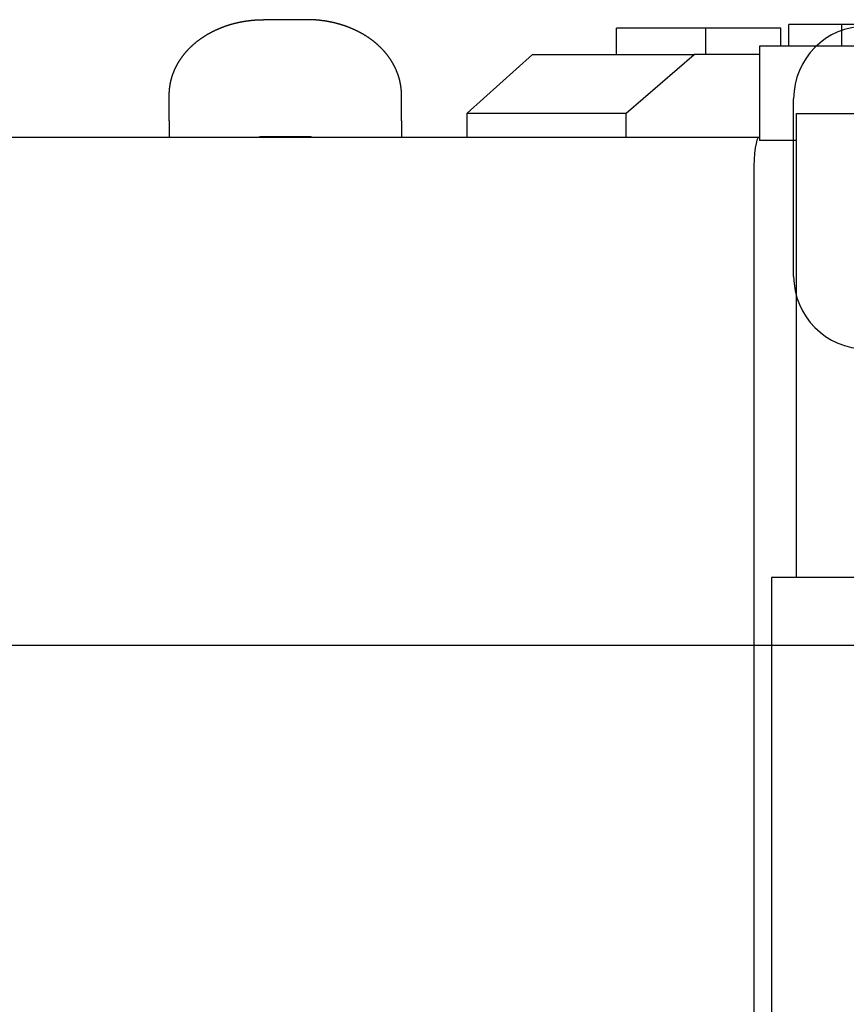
# Model space of a CAD drawing. Extents: x 17270 to 64146, y 4475 to 40036.
# Tile 47 of 53: x 34574 to 35713, y 35366 to 36724. Entities that reach past the tile are written whole.
import ezdxf

# ---------------------------------------------------------------- set-up
doc = ezdxf.new("R2010")
doc.units = 0
doc.layers.get('0').update_dxf_attribs({"linetype": 'CONTINUOUS'})

msp = doc.modelspace()

# ---------------------------------------------------------------- linework, layer by layer
at = {"color": 104, "linetype": 'Continuous'}
for p, q in [((34970.3, 36723.7), (34910.3, 36723.7)), ((35396.8, 36675.9), (35396.8, 36712.2)), ((35519.9, 36712.2), (35396.8, 36712.2)), ((35623.2, 36712.2), (35519.9, 36712.2)), ((35519.9, 36675.9), (35519.9, 36712.2)), ((35623.2, 36687.2), (35623.2, 36712.2)), ((35706.8, 36717.2), (35634.1, 36717.2)), ((35634.1, 36687.2), (35634.1, 36717.2)), ((38779.8, 36717.2), (35706.8, 36717.2)), ((35706.8, 36717.2), (35706.8, 36687.2)), ((38158.9, 36687.2), (35593.8, 36687.2)), ((35593.8, 36687.2), (35593.8, 36557.2)), ((35280.9, 36675.9), (35190.7, 36594.9)), ((35280.9, 36675.9), (35503.7, 36675.9)), ((35409.9, 36594.9), (35503.7, 36675.9)), ((35593.8, 36675.9), (35503.7, 36675.9)), ((34780.3, 36584.1), (34780.3, 36620)), ((35100.3, 36584.1), (35100.3, 36620)), ((35640.8, 36369.7), (35640.8, 36614.7)), ((34780.3, 36584.1), (34780.3, 36561.4)), ((35100.3, 36584.1), (35100.3, 36561.4)), ((35190.7, 36594.9), (35409.9, 36594.9)), ((35190.7, 36561.4), (35190.7, 36594.9)), ((35409.9, 36561.4), (35409.9, 36594.9)), ((35644.8, 36594.2), (36857.8, 36594.2)), ((35644.8, 35954.2), (35644.8, 36594.2)), ((35593, 36561.4), (33885.6, 36561.4)), ((34971.8, 36562.3), (34908.8, 36562.3)), ((35593.8, 36561.4), (35593, 36561.4)), ((35644.8, 36557.2), (35593.8, 36557.2)), ((35585.7, 36511.4), (35585.7, 33921.2)), ((36196.5, 35954.2), (35610.2, 35954.2)), ((35610.2, 35954.2), (35610.2, 34704.2))]:
    msp.add_line(p, q, dxfattribs=at)
at = {"color": 162, "linetype": 'Continuous'}
msp.add_line((33409.8, 35861.2), (46814.8, 35861.2), dxfattribs=at)
at = {"color": 104, "linetype": 'Continuous'}
for centre, start, end in [((35740.8, 36614.7), 90, 180), ((35740.8, 36369.7), 180, 270)]:
    msp.add_arc(centre, 100, start, end, dxfattribs=at)
for centre, major_axis, ratio, start_param, end_param in [((34908.9, 36547.9), (19.1, -0.1), 0.75201, 1.579953, 1.936085), ((34971.8, 36547.9), (19.1, 0.1), 0.75201, 1.205508, 1.56164), ((35593, 36511.4), (0, 50), 0.144822, 0, 1.570796)]:
    msp.add_ellipse(centre, major_axis=major_axis, ratio=ratio, start_param=start_param, end_param=end_param, dxfattribs=at)
for points in [[(34780.3, 36620), (34780.3, 36620.3), (34780.3, 36620.8), (34780.3, 36621.6), (34780.4, 36622.3), (34780.4, 36623.1), (34780.4, 36623.9), (34780.5, 36624.7), (34780.5, 36625.5), (34780.6, 36626.3), (34780.6, 36627), (34780.7, 36627.8), (34780.8, 36628.6), (34780.9, 36629.4), (34780.9, 36630.2), (34781, 36630.9), (34781.2, 36631.7), (34781.3, 36632.5), (34781.4, 36633.3), (34781.5, 36634), (34781.6, 36634.8), (34781.8, 36635.6), (34781.9, 36636.4), (34782.1, 36637.1), (34782.3, 36637.9), (34782.4, 36638.7), (34782.6, 36639.4), (34782.8, 36640.2), (34783, 36640.9), (34783.2, 36641.7), (34783.4, 36642.5), (34783.6, 36643.2), (34783.8, 36644), (34784, 36644.7), (34784.3, 36645.5), (34784.5, 36646.2), (34784.8, 36647), (34785, 36647.7), (34785.3, 36648.4), (34785.5, 36649.2), (34785.8, 36649.9), (34786.1, 36650.6), (34786.4, 36651.4), (34786.7, 36652.1), (34786.9, 36652.8), (34787.3, 36653.6), (34787.6, 36654.3), (34787.9, 36655), (34788.2, 36655.7), (34788.5, 36656.4), (34788.9, 36657.1), (34789.2, 36657.8), (34789.5, 36658.5), (34789.9, 36659.2), (34790.3, 36659.9), (34790.6, 36660.6), (34791, 36661.3), (34791.4, 36662), (34791.8, 36662.7), (34792.1, 36663.4), (34792.5, 36664.1), (34792.9, 36664.7), (34793.3, 36665.4), (34793.7, 36666.1), (34794.2, 36666.7), (34794.6, 36667.4), (34795, 36668.1), (34795.4, 36668.7), (34795.9, 36669.4), (34796.3, 36670), (34796.8, 36670.7), (34797.2, 36671.3), (34797.7, 36671.9), (34798.1, 36672.6), (34798.6, 36673.2), (34799.1, 36673.8), (34799.5, 36674.5), (34800, 36675.1), (34800.5, 36675.7), (34801, 36676.3), (34801.5, 36676.9), (34802, 36677.5), (34802.5, 36678.1), (34803, 36678.7), (34803.5, 36679.3), (34804, 36679.9), (34804.5, 36680.5), (34805.1, 36681.1), (34805.6, 36681.6), (34806.1, 36682.2), (34806.7, 36682.8), (34807.2, 36683.4), (34807.8, 36683.9), (34808.3, 36684.5), (34808.9, 36685), (34809.4, 36685.6), (34810, 36686.1), (34810.5, 36686.7), (34811.1, 36687.2), (34811.7, 36687.7), (34812.3, 36688.3), (34812.8, 36688.8), (34813.4, 36689.3), (34814, 36689.8), (34814.6, 36690.4), (34815.2, 36690.9), (34815.8, 36691.4), (34816.4, 36691.9), (34817, 36692.4), (34817.6, 36692.9), (34818.2, 36693.4), (34818.8, 36693.9), (34819.5, 36694.3), (34820.1, 36694.8), (34820.7, 36695.3), (34821.3, 36695.8), (34822, 36696.2), (34822.6, 36696.7), (34823.2, 36697.2), (34823.9, 36697.6), (34824.5, 36698.1), (34825.1, 36698.5), (34825.8, 36699), (34826.4, 36699.4), (34827.1, 36699.8), (34827.8, 36700.3), (34828.4, 36700.7), (34829.1, 36701.1), (34829.7, 36701.5), (34830.4, 36701.9), (34831.1, 36702.3), (34831.7, 36702.8), (34832.4, 36703.2), (34833.1, 36703.6), (34833.8, 36704), (34834.4, 36704.3), (34835.1, 36704.7), (34835.8, 36705.1), (34836.5, 36705.5), (34837.2, 36705.9), (34837.9, 36706.2), (34838.6, 36706.6), (34839.3, 36707), (34840, 36707.3), (34840.7, 36707.7), (34841.4, 36708), (34842.1, 36708.4), (34842.8, 36708.7), (34843.5, 36709.1), (34844.2, 36709.4), (34844.9, 36709.7), (34845.6, 36710), (34846.3, 36710.4), (34847, 36710.7), (34847.8, 36711), (34848.5, 36711.3), (34849.2, 36711.6), (34849.9, 36711.9), (34850.6, 36712.2), (34851.4, 36712.5), (34852.1, 36712.8), (34852.8, 36713.1), (34853.6, 36713.4), (34854.3, 36713.7), (34855, 36713.9), (34855.8, 36714.2), (34856.5, 36714.5), (34857.2, 36714.7), (34858, 36715), (34858.7, 36715.3), (34859.5, 36715.5), (34860.2, 36715.8), (34861, 36716), (34861.7, 36716.2), (34862.4, 36716.5), (34863.2, 36716.7), (34863.9, 36716.9), (34864.7, 36717.2), (34865.5, 36717.4), (34866.2, 36717.6), (34867, 36717.8), (34867.7, 36718), (34868.5, 36718.2), (34869.2, 36718.4), (34870, 36718.6), (34870.7, 36718.8), (34871.5, 36719), (34872.3, 36719.2), (34873, 36719.4), (34873.8, 36719.6), (34874.6, 36719.7), (34875.3, 36719.9), (34876.1, 36720.1), (34876.9, 36720.2), (34877.6, 36720.4), (34878.4, 36720.5), (34879.2, 36720.7), (34879.9, 36720.8), (34880.7, 36721), (34881.5, 36721.1), (34882.2, 36721.3), (34883, 36721.4), (34883.8, 36721.5), (34884.6, 36721.7), (34885.3, 36721.8), (34886.1, 36721.9), (34886.9, 36722), (34887.7, 36722.1), (34888.4, 36722.2), (34889.2, 36722.3), (34890, 36722.4), (34890.8, 36722.5), (34891.6, 36722.6), (34892.3, 36722.7), (34893.1, 36722.8), (34893.9, 36722.9), (34894.7, 36723), (34895.5, 36723), (34896.2, 36723.1), (34897, 36723.2), (34897.8, 36723.2), (34898.6, 36723.3), (34899.4, 36723.3), (34900.1, 36723.4), (34900.9, 36723.4), (34901.7, 36723.5), (34902.5, 36723.5), (34903.3, 36723.5), (34904.1, 36723.6), (34904.8, 36723.6), (34905.6, 36723.6), (34906.4, 36723.7), (34907.2, 36723.7), (34908, 36723.7), (34908.8, 36723.7), (34909.5, 36723.7), (34910.1, 36723.7), (34910.3, 36723.7)], [(35100.3, 36620), (35100.3, 36620.3), (35100.3, 36620.8), (35100.3, 36621.6), (35100.3, 36622.3), (35100.3, 36623.1), (35100.2, 36623.9), (35100.2, 36624.7), (35100.2, 36625.5), (35100.1, 36626.3), (35100, 36627), (35100, 36627.8), (35099.9, 36628.6), (35099.8, 36629.4), (35099.7, 36630.2), (35099.6, 36630.9), (35099.5, 36631.7), (35099.4, 36632.5), (35099.3, 36633.3), (35099.1, 36634), (35099, 36634.8), (35098.9, 36635.6), (35098.7, 36636.4), (35098.6, 36637.1), (35098.4, 36637.9), (35098.2, 36638.7), (35098.1, 36639.4), (35097.9, 36640.2), (35097.7, 36640.9), (35097.5, 36641.7), (35097.3, 36642.5), (35097.1, 36643.2), (35096.9, 36644), (35096.6, 36644.7), (35096.4, 36645.5), (35096.2, 36646.2), (35095.9, 36647), (35095.7, 36647.7), (35095.4, 36648.4), (35095.1, 36649.2), (35094.9, 36649.9), (35094.6, 36650.6), (35094.3, 36651.4), (35094, 36652.1), (35093.7, 36652.8), (35093.4, 36653.6), (35093.1, 36654.3), (35092.8, 36655), (35092.5, 36655.7), (35092.1, 36656.4), (35091.8, 36657.1), (35091.5, 36657.8), (35091.1, 36658.5), (35090.8, 36659.2), (35090.4, 36659.9), (35090, 36660.6), (35089.7, 36661.3), (35089.3, 36662), (35088.9, 36662.7), (35088.5, 36663.4), (35088.1, 36664.1), (35087.7, 36664.7), (35087.3, 36665.4), (35086.9, 36666.1), (35086.5, 36666.7), (35086.1, 36667.4), (35085.7, 36668.1), (35085.2, 36668.7), (35084.8, 36669.4), (35084.4, 36670), (35083.9, 36670.7), (35083.5, 36671.3), (35083, 36671.9), (35082.5, 36672.6), (35082.1, 36673.2), (35081.6, 36673.8), (35081.1, 36674.5), (35080.7, 36675.1), (35080.2, 36675.7), (35079.7, 36676.3), (35079.2, 36676.9), (35078.7, 36677.5), (35078.2, 36678.1), (35077.7, 36678.7), (35077.2, 36679.3), (35076.6, 36679.9), (35076.1, 36680.5), (35075.6, 36681.1), (35075.1, 36681.6), (35074.5, 36682.2), (35074, 36682.8), (35073.5, 36683.4), (35072.9, 36683.9), (35072.4, 36684.5), (35071.8, 36685), (35071.2, 36685.6), (35070.7, 36686.1), (35070.1, 36686.7), (35069.5, 36687.2), (35069, 36687.7), (35068.4, 36688.3), (35067.8, 36688.8), (35067.2, 36689.3), (35066.6, 36689.8), (35066.1, 36690.4), (35065.5, 36690.9), (35064.9, 36691.4), (35064.3, 36691.9), (35063.7, 36692.4), (35063.1, 36692.9), (35062.4, 36693.4), (35061.8, 36693.9), (35061.2, 36694.3), (35060.6, 36694.8), (35060, 36695.3), (35059.3, 36695.8), (35058.7, 36696.2), (35058.1, 36696.7), (35057.4, 36697.2), (35056.8, 36697.6), (35056.2, 36698.1), (35055.5, 36698.5), (35054.9, 36699), (35054.2, 36699.4), (35053.6, 36699.8), (35052.9, 36700.3), (35052.3, 36700.7), (35051.6, 36701.1), (35050.9, 36701.5), (35050.3, 36701.9), (35049.6, 36702.3), (35048.9, 36702.8), (35048.3, 36703.2), (35047.6, 36703.6), (35046.9, 36704), (35046.2, 36704.3), (35045.5, 36704.7), (35044.9, 36705.1), (35044.2, 36705.5), (35043.5, 36705.9), (35042.8, 36706.2), (35042.1, 36706.6), (35041.4, 36707), (35040.7, 36707.3), (35040, 36707.7), (35039.3, 36708), (35038.6, 36708.4), (35037.9, 36708.7), (35037.2, 36709.1), (35036.5, 36709.4), (35035.8, 36709.7), (35035.1, 36710), (35034.3, 36710.4), (35033.6, 36710.7), (35032.9, 36711), (35032.2, 36711.3), (35031.5, 36711.6), (35030.7, 36711.9), (35030, 36712.2), (35029.3, 36712.5), (35028.6, 36712.8), (35027.8, 36713.1), (35027.1, 36713.4), (35026.4, 36713.7), (35025.6, 36713.9), (35024.9, 36714.2), (35024.2, 36714.5), (35023.4, 36714.7), (35022.7, 36715), (35021.9, 36715.3), (35021.2, 36715.5), (35020.5, 36715.8), (35019.7, 36716), (35019, 36716.2), (35018.2, 36716.5), (35017.5, 36716.7), (35016.7, 36716.9), (35016, 36717.2), (35015.2, 36717.4), (35014.5, 36717.6), (35013.7, 36717.8), (35012.9, 36718), (35012.2, 36718.2), (35011.4, 36718.4), (35010.7, 36718.6), (35009.9, 36718.8), (35009.2, 36719), (35008.4, 36719.2), (35007.6, 36719.4), (35006.9, 36719.6), (35006.1, 36719.7), (35005.3, 36719.9), (35004.6, 36720.1), (35003.8, 36720.2), (35003, 36720.4), (35002.3, 36720.5), (35001.5, 36720.7), (35000.7, 36720.8), (35000, 36721), (34999.2, 36721.1), (34998.4, 36721.3), (34997.6, 36721.4), (34996.9, 36721.5), (34996.1, 36721.7), (34995.3, 36721.8), (34994.5, 36721.9), (34993.8, 36722), (34993, 36722.1), (34992.2, 36722.2), (34991.4, 36722.3), (34990.7, 36722.4), (34989.9, 36722.5), (34989.1, 36722.6), (34988.3, 36722.7), (34987.5, 36722.8), (34986.8, 36722.9), (34986, 36723), (34985.2, 36723), (34984.4, 36723.1), (34983.6, 36723.2), (34982.9, 36723.2), (34982.1, 36723.3), (34981.3, 36723.3), (34980.5, 36723.4), (34979.7, 36723.4), (34979, 36723.5), (34978.2, 36723.5), (34977.4, 36723.5), (34976.6, 36723.6), (34975.8, 36723.6), (34975, 36723.6), (34974.3, 36723.7), (34973.5, 36723.7), (34972.7, 36723.7), (34971.9, 36723.7), (34971.1, 36723.7), (34970.6, 36723.7), (34970.3, 36723.7)]]:
    msp.add_open_spline(points, degree=3, knots=[0, 0, 0, 0, 0.784139, 1.568241, 2.352318, 3.136383, 3.920448, 4.704524, 5.488611, 6.272704, 7.0568, 7.840896, 8.624989, 9.409079, 10.193167, 10.977255, 11.761342, 12.545429, 13.329518, 14.113606, 14.897695, 15.681784, 16.465872, 17.249959, 18.034046, 18.818134, 19.602221, 20.386307, 21.170393, 21.95448, 22.738566, 23.522652, 24.306737, 25.090822, 25.874907, 26.658992, 27.443077, 28.227161, 29.011244, 29.795328, 30.579411, 31.363495, 32.147577, 32.931658, 33.71574, 34.499822, 35.283904, 36.067984, 36.852064, 37.636144, 38.420224, 39.204304, 39.988383, 40.772461, 41.556539, 42.340618, 43.124696, 43.908773, 44.69285, 45.476926, 46.261003, 47.045079, 47.829155, 48.613229, 49.397304, 50.181378, 50.965453, 51.749526, 52.533599, 53.317671, 54.101744, 54.885817, 55.669889, 56.453959, 57.23803, 58.022101, 58.806172, 59.590242, 60.374311, 61.15838, 61.942449, 62.726518, 63.510587, 64.294654, 65.078721, 65.862788, 66.646855, 67.430922, 68.214988, 68.999053, 69.783119, 70.567184, 71.351249, 72.135313, 72.919376, 73.703439, 74.487503, 75.271567, 76.055632, 76.839696, 77.62376, 78.407822, 79.191883, 79.975941, 80.759994, 81.544043, 82.32809, 83.112136, 83.89618, 84.680225, 85.464269, 86.248313, 87.032357, 87.816401, 88.600444, 89.384488, 90.168532, 90.952575, 91.736619, 92.520662, 93.304704, 94.088744, 94.872785, 95.656827, 96.440872, 97.22492, 98.008972, 98.793028, 99.577085, 100.361143, 101.145199, 101.929254, 102.713308, 103.497361, 104.281415, 105.065467, 105.84952, 106.633572, 107.417625, 108.201678, 108.985731, 109.769783, 110.553835, 111.337887, 112.121938, 112.90599, 113.690042, 114.474092, 115.258143, 116.042194, 116.826245, 117.610295, 118.394346, 119.178395, 119.962445, 120.746495, 121.530545, 122.314595, 123.098644, 123.882693, 124.666742, 125.450791, 126.23484, 127.018889, 127.802937, 128.586986, 129.371034, 130.155083, 130.939131, 131.723179, 132.507226, 133.291274, 134.075322, 134.859369, 135.643417, 136.427464, 137.211511, 137.995558, 138.779605, 139.563652, 140.347699, 141.131746, 141.915792, 142.699839, 143.483885, 144.267932, 145.051978, 145.836024, 146.62007, 147.404116, 148.188162, 148.972208, 149.756254, 150.5403, 151.324345, 152.108391, 152.892437, 153.676482, 154.460527, 155.244573, 156.028618, 156.812663, 157.596709, 158.380754, 159.164799, 159.948844, 160.732889, 161.516934, 162.300979, 163.085023, 163.869068, 164.653113, 165.437158, 166.221202, 167.005247, 167.789292, 168.573337, 169.357381, 170.141426, 170.92547, 171.709514, 172.493557, 173.277601, 174.061646, 174.845691, 175.629737, 176.413784, 177.19783, 177.981876, 178.765919, 179.54996, 180.333997, 181.118032, 181.902069, 182.686111, 183.470161, 184.254224, 184.254224, 184.254224, 184.254224], dxfattribs=at)

doc.saveas('drawing.dxf')
